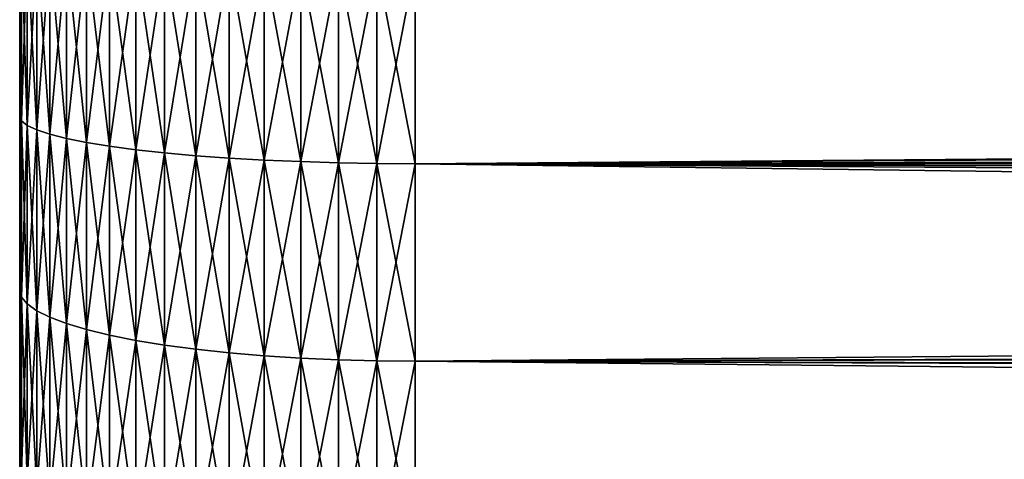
# Model space of a CAD drawing. Header units: metres. Extents: x -105 to 105, y -72 to 59.
# Tile 9 of 256: x -92 to -87.02, y -3.52 to -1.29. Entities that reach past the tile are written whole.
import ezdxf

# ---------------------------------------------------------------- set-up
doc = ezdxf.new("R2010")
doc.units = ezdxf.units.M
doc.layers.add('solid_509431_AD150_SW0001', color=7, linetype='CONTINUOUS')

msp = doc.modelspace()

# ---------------------------------------------------------------- linework, layer by layer
at = {"layer": 'solid_509431_AD150_SW0001'}
for points in [[(-91.990372, -0.902419, 14.918766), (-92, -0.905829, 14.722156), (-92, -1.358421, 14.687313)], [(-91.990372, -1.801545, 14.837061), (-91.990372, -0.902419, 14.918766), (-92, -1.358421, 14.687313)], [(-91.990372, -0.902419, -14.918766), (-91.990372, -1.801545, -14.837061), (-92, -0.905829, -14.722156)], [(-92, -1.358421, -14.687313), (-92, -1.358421, 14.687313), (-92, -0.905829, 14.722156)], [(-92, -0.905829, -14.722156), (-92, -1.358421, -14.687313), (-92, -0.905829, 14.722156)], [(-91.990372, -1.801545, -14.837061), (-92, -1.358421, -14.687313), (-92, -0.905829, -14.722156)], [(-91.961533, -0.914153, 15.11275), (-91.990372, -0.902419, 14.918766), (-91.990372, -1.801545, 14.837061)], [(-91.961533, -1.82497, -15.029983), (-91.990372, -1.801545, -14.837061), (-91.990372, -0.902419, -14.918766)], [(-91.961533, -0.914153, -15.11275), (-91.961533, -1.82497, -15.029983), (-91.990372, -0.902419, -14.918766)], [(-91.961533, -1.82497, 15.029983), (-91.961533, -0.914153, 15.11275), (-91.990372, -1.801545, 14.837061)], [(-91.913765, -0.925659, 15.302975), (-91.961533, -0.914153, 15.11275), (-91.961533, -1.82497, 15.029983)], [(-91.913765, -1.847941, -15.219165), (-91.961533, -1.82497, -15.029983), (-91.961533, -0.914153, -15.11275)], [(-91.913765, -0.925659, -15.302975), (-91.913765, -1.847941, -15.219165), (-91.961533, -0.914153, -15.11275)], [(-91.913765, -1.847941, 15.219165), (-91.913765, -0.925659, 15.302975), (-91.961533, -1.82497, 15.029983)], [(-91.847534, -0.936827, 15.487603), (-91.913765, -0.925659, 15.302975), (-91.913765, -1.847941, 15.219165)], [(-91.847534, -1.870236, -15.402782), (-91.913765, -1.847941, -15.219165), (-91.913765, -0.925659, -15.302975)], [(-91.847534, -0.936827, -15.487603), (-91.847534, -1.870236, -15.402782), (-91.913765, -0.925659, -15.302975)], [(-91.847534, -1.870236, 15.402782), (-91.847534, -0.936827, 15.487603), (-91.913765, -1.847941, 15.219165)], [(-91.763474, -0.947549, 15.664854), (-91.847534, -0.936827, 15.487603), (-91.847534, -1.870236, 15.402782)], [(-91.763474, -1.891641, -15.579062), (-91.847534, -1.870236, -15.402782), (-91.847534, -0.936827, -15.487603)], [(-91.763474, -0.947549, -15.664854), (-91.763474, -1.891641, -15.579062), (-91.847534, -0.936827, -15.487603)], [(-7.730886, -1.370267, 16.693857), (-7.158303, -0.909333, 16.725298), (-90, -1.01134, 16.71944)], [(-91.763474, -1.891641, 15.579062), (-91.763474, -0.947549, 15.664854), (-91.847534, -1.870236, 15.402782)], [(-91.662392, -0.957721, 15.833017), (-91.763474, -0.947549, 15.664854), (-91.763474, -1.891641, 15.579062)], [(-91.662392, -1.911948, -15.746305), (-91.763474, -1.891641, -15.579062), (-91.763474, -0.947549, -15.664854)], [(-91.662392, -0.957721, -15.833017), (-91.662392, -1.911948, -15.746305), (-91.763474, -0.947549, -15.664854)], [(-91.662392, -1.911948, 15.746305), (-91.662392, -0.957721, 15.833017), (-91.763474, -1.891641, 15.579062)], [(-91.545273, -0.967245, 15.99047), (-91.662392, -0.957721, 15.833017), (-91.662392, -1.911948, 15.746305)], [(-91.545273, -1.930961, -15.902895), (-91.662392, -1.911948, -15.746305), (-91.662392, -0.957721, -15.833017)], [(-91.545273, -0.967245, -15.99047), (-91.545273, -1.930961, -15.902895), (-91.662392, -0.957721, -15.833017)], [(-91.545273, -1.930961, 15.902895), (-91.545273, -0.967245, 15.99047), (-91.662392, -1.911948, 15.746305)], [(-91.413239, -0.97603, 16.135693), (-91.545273, -0.967245, 15.99047), (-91.545273, -1.930961, 15.902895)], [(-91.413239, -1.948498, -16.047323), (-91.545273, -1.930961, -15.902895), (-91.545273, -0.967245, -15.99047)], [(-91.413239, -0.97603, -16.135693), (-91.413239, -1.948498, -16.047323), (-91.545273, -0.967245, -15.99047)], [(-91.413239, -1.948498, 16.047323), (-91.413239, -0.97603, 16.135693), (-91.545273, -1.930961, 15.902895)], [(-91.26757, -0.983989, 16.267284), (-91.413239, -0.97603, 16.135693), (-91.413239, -1.948498, 16.047323)], [(-91.26757, -1.964388, -16.178194), (-91.413239, -1.948498, -16.047323), (-91.413239, -0.97603, -16.135693)], [(-91.26757, -0.983989, -16.267284), (-91.26757, -1.964388, -16.178194), (-91.413239, -0.97603, -16.135693)], [(-91.26757, -1.964388, 16.178194), (-91.26757, -0.983989, 16.267284), (-91.413239, -1.948498, 16.047323)], [(-91.109673, -0.991048, 16.383974), (-91.26757, -0.983989, 16.267284), (-91.26757, -1.964388, 16.178194)], [(-91.109673, -1.97848, -16.294245), (-91.26757, -1.964388, -16.178194), (-91.26757, -0.983989, -16.267284)], [(-91.109673, -0.991048, -16.383974), (-91.109673, -1.97848, -16.294245), (-91.26757, -0.983989, -16.267284)], [(-91.109673, -1.97848, 16.294245), (-91.109673, -0.991048, 16.383974), (-91.26757, -1.964388, 16.178194)], [(-90.941063, -0.997137, 16.484636), (-91.109673, -0.991048, 16.383974), (-91.109673, -1.97848, 16.294245)], [(-90.941063, -1.990635, -16.394356), (-91.109673, -1.97848, -16.294245), (-91.109673, -0.991048, -16.383974)], [(-90.941063, -0.997137, -16.484636), (-90.941063, -1.990635, -16.394356), (-91.109673, -0.991048, -16.383974)], [(-90.941063, -1.990635, 16.394356), (-90.941063, -0.997137, 16.484636), (-91.109673, -1.97848, 16.294245)], [(-90.763374, -1.002198, 16.568302), (-90.941063, -0.997137, 16.484636), (-90.941063, -1.990635, 16.394356)], [(-90.763374, -2.000738, -16.477562), (-90.941063, -1.990635, -16.394356), (-90.941063, -0.997137, -16.484636)], [(-90.763374, -1.002198, -16.568302), (-90.763374, -2.000738, -16.477562), (-90.941063, -0.997137, -16.484636)], [(-90.763374, -2.000738, 16.477562), (-90.763374, -1.002198, 16.568302), (-90.941063, -1.990635, 16.394356)], [(-90.578316, -1.006181, 16.634159), (-90.763374, -1.002198, 16.568302), (-90.763374, -2.000738, 16.477562)], [(-90.578316, -2.008691, -16.54306), (-90.763374, -2.000738, -16.477562), (-90.763374, -1.002198, -16.568302)], [(-90.578316, -1.006181, -16.634159), (-90.578316, -2.008691, -16.54306), (-90.763374, -1.002198, -16.568302)], [(-90.578316, -2.008691, 16.54306), (-90.578316, -1.006181, 16.634159), (-90.763374, -2.000738, 16.477562)], [(-90.38768, -1.00905, 16.681576), (-90.578316, -1.006181, 16.634159), (-90.578316, -2.008691, 16.54306)], [(-90.38768, -2.014417, -16.590218), (-90.578316, -2.008691, -16.54306), (-90.578316, -1.006181, -16.634159)], [(-90.38768, -1.00905, -16.681576), (-90.38768, -2.014417, -16.590218), (-90.578316, -1.006181, -16.634159)], [(-90.38768, -2.014417, 16.590218), (-90.38768, -1.00905, 16.681576), (-90.578316, -2.008691, 16.54306)], [(-90.193298, -1.010774, 16.710094), (-90.38768, -1.00905, 16.681576), (-90.38768, -2.014417, 16.590218)], [(-90.193298, -2.017861, -16.61858), (-90.38768, -2.014417, -16.590218), (-90.38768, -1.00905, -16.681576)], [(-90.193298, -1.010774, -16.710094), (-90.193298, -2.017861, -16.61858), (-90.38768, -1.00905, -16.681576)], [(-90.193298, -2.017861, 16.61858), (-90.193298, -1.010774, 16.710094), (-90.38768, -2.014417, 16.590218)], [(-90.193298, -1.010774, -16.710094), (-90, -1.01134, -16.71944), (-90, -2.018989, -16.627874)], [(-90.193298, -1.010774, -16.710094), (-90, -2.018989, -16.627874), (-90.193298, -2.017861, -16.61858)], [(-90.193298, -2.017861, 16.61858), (-90, -1.01134, 16.71944), (-90.193298, -1.010774, 16.710094)], [(-90.193298, -2.017861, 16.61858), (-90, -2.018989, 16.627874), (-90, -1.01134, 16.71944)], [(-25.776327, -1.629369, -16.670563), (-90, -2.018989, -16.627874), (-90, -1.01134, -16.71944)], [(-25.754688, -1.220966, -16.705441), (-25.776327, -1.629369, -16.670563), (-90, -1.01134, -16.71944)], [(-7.730886, -1.370267, 16.693857), (-90, -1.01134, 16.71944), (-90, -2.018989, 16.627874)], [(-92, -1.810089, -14.638513), (-92, -1.810089, 14.638513), (-92, -1.358421, 14.687313)], [(-91.990372, -1.801545, 14.837061), (-92, -1.358421, 14.687313), (-92, -1.810089, 14.638513)], [(-92, -1.358421, -14.687313), (-92, -1.810089, -14.638513), (-92, -1.358421, 14.687313)], [(-91.990372, -1.801545, -14.837061), (-92, -1.810089, -14.638513), (-92, -1.358421, -14.687313)], [(-8.300064, -1.831859, 16.649529), (-7.730886, -1.370267, 16.693857), (-90, -2.018989, 16.627874)], [(-25.776327, -1.629369, -16.670563), (-25.804178, -2.038428, -16.625502), (-90, -2.018989, -16.627874)], [(-91.990372, -1.801545, 14.837061), (-92, -1.810089, 14.638513), (-92, -2.260138, 14.575809)], [(-91.990372, -2.694098, 14.701217), (-91.990372, -1.801545, 14.837061), (-92, -2.260138, 14.575809)], [(-91.990372, -1.801545, -14.837061), (-91.990372, -2.694098, -14.701217), (-92, -1.810089, -14.638513)], [(-92, -2.260138, -14.575809), (-92, -2.260138, 14.575809), (-92, -1.810089, 14.638513)], [(-92, -1.810089, -14.638513), (-92, -2.260138, -14.575809), (-92, -1.810089, 14.638513)], [(-91.990372, -2.694098, -14.701217), (-92, -2.260138, -14.575809), (-92, -1.810089, -14.638513)], [(-91.961533, -1.82497, 15.029983), (-91.990372, -1.801545, 14.837061), (-91.990372, -2.694098, 14.701217)], [(-91.961533, -2.729129, -14.892372), (-91.990372, -2.694098, -14.701217), (-91.990372, -1.801545, -14.837061)], [(-91.961533, -1.82497, -15.029983), (-91.961533, -2.729129, -14.892372), (-91.990372, -1.801545, -14.837061)], [(-91.961533, -2.729129, 14.892372), (-91.961533, -1.82497, 15.029983), (-91.990372, -2.694098, 14.701217)], [(-91.913765, -1.847941, 15.219165), (-91.961533, -1.82497, 15.029983), (-91.961533, -2.729129, 14.892372)], [(-91.913765, -2.76348, -15.079823), (-91.961533, -2.729129, -14.892372), (-91.961533, -1.82497, -15.029983)], [(-91.913765, -1.847941, -15.219165), (-91.913765, -2.76348, -15.079823), (-91.961533, -1.82497, -15.029983)], [(-8.865012, -2.292767, 16.592339), (-8.300064, -1.831859, 16.649529), (-90, -2.018989, 16.627874)], [(-91.913765, -2.76348, 15.079823), (-91.913765, -1.847941, 15.219165), (-91.961533, -2.729129, 14.892372)], [(-91.847534, -1.870236, 15.402782), (-91.913765, -1.847941, 15.219165), (-91.913765, -2.76348, 15.079823)], [(-91.847534, -2.796821, -15.261759), (-91.913765, -2.76348, -15.079823), (-91.913765, -1.847941, -15.219165)], [(-91.847534, -1.870236, -15.402782), (-91.847534, -2.796821, -15.261759), (-91.913765, -1.847941, -15.219165)], [(-91.847534, -2.796821, 15.261759), (-91.847534, -1.870236, 15.402782), (-91.913765, -2.76348, 15.079823)], [(-91.763474, -1.891641, 15.579062), (-91.847534, -1.870236, 15.402782), (-91.847534, -2.796821, 15.261759)], [(-91.763474, -2.82883, -15.436425), (-91.847534, -2.796821, -15.261759), (-91.847534, -1.870236, -15.402782)], [(-91.763474, -1.891641, -15.579062), (-91.763474, -2.82883, -15.436425), (-91.847534, -1.870236, -15.402782)], [(-91.763474, -2.82883, 15.436425), (-91.763474, -1.891641, 15.579062), (-91.847534, -2.796821, 15.261759)], [(-91.662392, -1.911948, 15.746305), (-91.763474, -1.891641, 15.579062), (-91.763474, -2.82883, 15.436425)], [(-91.662392, -2.859198, -15.602137), (-91.763474, -2.82883, -15.436425), (-91.763474, -1.891641, -15.579062)], [(-91.662392, -1.911948, -15.746305), (-91.662392, -2.859198, -15.602137), (-91.763474, -1.891641, -15.579062)], [(-91.662392, -2.859198, 15.602137), (-91.662392, -1.911948, 15.746305), (-91.763474, -2.82883, 15.436425)], [(-91.545273, -1.930961, 15.902895), (-91.662392, -1.911948, 15.746305), (-91.662392, -2.859198, 15.602137)], [(-91.545273, -2.887631, -15.757293), (-91.662392, -2.859198, -15.602137), (-91.662392, -1.911948, -15.746305)], [(-91.545273, -1.930961, -15.902895), (-91.545273, -2.887631, -15.757293), (-91.662392, -1.911948, -15.746305)], [(-91.545273, -2.887631, 15.757293), (-91.545273, -1.930961, 15.902895), (-91.662392, -2.859198, 15.602137)], [(-91.413239, -1.948498, 16.047323), (-91.545273, -1.930961, 15.902895), (-91.545273, -2.887631, 15.757293)], [(-91.413239, -2.913856, -15.900398), (-91.545273, -2.887631, -15.757293), (-91.545273, -1.930961, -15.902895)], [(-91.413239, -1.948498, -16.047323), (-91.413239, -2.913856, -15.900398), (-91.545273, -1.930961, -15.902895)], [(-91.413239, -2.913856, 15.900398), (-91.413239, -1.948498, 16.047323), (-91.545273, -2.887631, 15.757293)], [(-91.26757, -1.964388, 16.178194), (-91.413239, -1.948498, 16.047323), (-91.413239, -2.913856, 15.900398)], [(-91.26757, -2.937619, -16.030069), (-91.413239, -2.913856, -15.900398), (-91.413239, -1.948498, -16.047323)], [(-91.26757, -1.964388, -16.178194), (-91.26757, -2.937619, -16.030069), (-91.413239, -1.948498, -16.047323)], [(-91.26757, -2.937619, 16.030069), (-91.26757, -1.964388, 16.178194), (-91.413239, -2.913856, 15.900398)], [(-91.109673, -1.97848, 16.294245), (-91.26757, -1.964388, 16.178194), (-91.26757, -2.937619, 16.030069)], [(-91.109673, -2.958692, -16.14506), (-91.26757, -2.937619, -16.030069), (-91.26757, -1.964388, -16.178194)], [(-91.109673, -1.97848, -16.294245), (-91.109673, -2.958692, -16.14506), (-91.26757, -1.964388, -16.178194)], [(-91.109673, -2.958692, 16.14506), (-91.109673, -1.97848, 16.294245), (-91.26757, -2.937619, 16.030069)], [(-90.941063, -1.990635, 16.394356), (-91.109673, -1.97848, 16.294245), (-91.109673, -2.958692, 16.14506)], [(-90.941063, -2.97687, -16.244253), (-91.109673, -2.958692, -16.14506), (-91.109673, -1.97848, -16.294245)], [(-90.941063, -1.990635, -16.394356), (-90.941063, -2.97687, -16.244253), (-91.109673, -1.97848, -16.294245)], [(-90.941063, -2.97687, 16.244253), (-90.941063, -1.990635, 16.394356), (-91.109673, -2.958692, 16.14506)], [(-90.763374, -2.000738, 16.477562), (-90.941063, -1.990635, 16.394356), (-90.941063, -2.97687, 16.244253)], [(-90.763374, -2.991978, -16.326698), (-90.941063, -2.97687, -16.244253), (-90.941063, -1.990635, -16.394356)], [(-90.763374, -2.000738, -16.477562), (-90.763374, -2.991978, -16.326698), (-90.941063, -1.990635, -16.394356)], [(-90.763374, -2.991978, 16.326698), (-90.763374, -2.000738, 16.477562), (-90.941063, -2.97687, 16.244253)], [(-90.578316, -2.008691, 16.54306), (-90.763374, -2.000738, 16.477562), (-90.763374, -2.991978, 16.326698)], [(-90.578316, -3.003871, -16.391596), (-90.763374, -2.991978, -16.326698), (-90.763374, -2.000738, -16.477562)], [(-90.578316, -2.008691, -16.54306), (-90.578316, -3.003871, -16.391596), (-90.763374, -2.000738, -16.477562)], [(-90.578316, -3.003871, 16.391596), (-90.578316, -2.008691, 16.54306), (-90.763374, -2.991978, 16.326698)], [(-90.38768, -2.014417, 16.590218), (-90.578316, -2.008691, 16.54306), (-90.578316, -3.003871, 16.391596)], [(-90.38768, -3.012434, -16.438322), (-90.578316, -3.003871, -16.391596), (-90.578316, -2.008691, -16.54306)], [(-90.38768, -2.014417, -16.590218), (-90.38768, -3.012434, -16.438322), (-90.578316, -2.008691, -16.54306)], [(-90.38768, -3.012434, 16.438322), (-90.38768, -2.014417, 16.590218), (-90.578316, -3.003871, 16.391596)], [(-90.193298, -2.017861, 16.61858), (-90.38768, -2.014417, 16.590218), (-90.38768, -3.012434, 16.438322)], [(-90.193298, -3.017584, -16.466423), (-90.38768, -3.012434, -16.438322), (-90.38768, -2.014417, -16.590218)], [(-90.193298, -2.017861, -16.61858), (-90.193298, -3.017584, -16.466423), (-90.38768, -2.014417, -16.590218)], [(-90.193298, -3.017584, 16.466423), (-90.193298, -2.017861, 16.61858), (-90.38768, -3.012434, 16.438322)], [(-90.193298, -2.017861, -16.61858), (-90, -2.018989, -16.627874), (-90, -3.019272, -16.475634)], [(-90.193298, -2.017861, -16.61858), (-90, -3.019272, -16.475634), (-90.193298, -3.017584, -16.466423)], [(-90.193298, -3.017584, 16.466423), (-90, -2.018989, 16.627874), (-90.193298, -2.017861, 16.61858)], [(-90.193298, -3.017584, 16.466423), (-90, -3.019272, 16.475634), (-90, -2.018989, 16.627874)], [(-25.878508, -2.858076, -16.50436), (-90, -3.019272, -16.475634), (-90, -2.018989, -16.627874)], [(-25.838243, -2.448022, -16.570145), (-25.878508, -2.858076, -16.50436), (-90, -2.018989, -16.627874)], [(-25.804178, -2.038428, -16.625502), (-25.838243, -2.448022, -16.570145), (-90, -2.018989, -16.627874)], [(-8.865012, -2.292767, 16.592339), (-90, -2.018989, 16.627874), (-90, -3.019272, 16.475634)], [(-92, -2.708086, -14.499268), (-92, -2.708086, 14.499268), (-92, -2.260138, 14.575809)], [(-91.990372, -2.694098, 14.701217), (-92, -2.260138, 14.575809), (-92, -2.708086, 14.499268)], [(-92, -2.260138, -14.575809), (-92, -2.708086, -14.499268), (-92, -2.260138, 14.575809)], [(-91.990372, -2.694098, -14.701217), (-92, -2.708086, -14.499268), (-92, -2.260138, -14.575809)], [(-9.424866, -2.751547, 16.522453), (-8.865012, -2.292767, 16.592339), (-90, -3.019272, 16.475634)], [(-91.990372, -2.694098, 14.701217), (-92, -2.708086, 14.499268), (-92, -3.153441, 14.408966)], [(-91.990372, -3.57682, 14.511729), (-91.990372, -2.694098, 14.701217), (-92, -3.153441, 14.408966)], [(-91.990372, -2.694098, -14.701217), (-91.990372, -3.57682, -14.511729), (-92, -2.708086, -14.499268)], [(-92, -3.153442, -14.408965), (-92, -3.153441, 14.408966), (-92, -2.708086, 14.499268)], [(-92, -2.708086, -14.499268), (-92, -3.153442, -14.408965), (-92, -2.708086, 14.499268)], [(-91.990372, -3.57682, -14.511729), (-92, -3.153442, -14.408965), (-92, -2.708086, -14.499268)], [(-91.961533, -2.729129, 14.892372), (-91.990372, -2.694098, 14.701217), (-91.990372, -3.57682, 14.511729)], [(-91.961533, -3.623328, -14.700421), (-91.990372, -3.57682, -14.511729), (-91.990372, -2.694098, -14.701217)], [(-91.961533, -2.729129, -14.892372), (-91.961533, -3.623328, -14.700421), (-91.990372, -2.694098, -14.701217)], [(-91.961533, -3.623328, 14.700421), (-91.961533, -2.729129, 14.892372), (-91.990372, -3.57682, 14.511729)], [(-91.913765, -2.76348, 15.079823), (-91.961533, -2.729129, 14.892372), (-91.961533, -3.623328, 14.700421)], [(-91.913765, -3.668935, -14.885456), (-91.961533, -3.623328, -14.700421), (-91.961533, -2.729129, -14.892372)], [(-91.913765, -2.76348, -15.079823), (-91.913765, -3.668935, -14.885456), (-91.961533, -2.729129, -14.892372)], [(-91.913765, -3.668935, 14.885456), (-91.913765, -2.76348, 15.079823), (-91.961533, -3.623328, 14.700421)], [(-91.847534, -2.796821, 15.261759), (-91.913765, -2.76348, 15.079823), (-91.913765, -3.668935, 14.885456)], [(-91.847534, -3.713201, -15.065047), (-91.913765, -3.668935, -14.885456), (-91.913765, -2.76348, -15.079823)], [(-91.847534, -2.796821, -15.261759), (-91.847534, -3.713201, -15.065047), (-91.913765, -2.76348, -15.079823)], [(-9.979451, -3.207634, 16.439999), (-9.424866, -2.751547, 16.522453), (-90, -3.019272, 16.475634)], [(-91.847534, -3.713201, 15.065047), (-91.847534, -2.796821, 15.261759), (-91.913765, -3.668935, 14.885456)], [(-91.763474, -2.82883, 15.436425), (-91.847534, -2.796821, 15.261759), (-91.847534, -3.713201, 15.065047)], [(-91.763474, -3.755697, -15.237462), (-91.847534, -3.713201, -15.065047), (-91.847534, -2.796821, -15.261759)], [(-91.763474, -2.82883, -15.436425), (-91.763474, -3.755697, -15.237462), (-91.847534, -2.796821, -15.261759)], [(-91.763474, -3.755697, 15.237462), (-91.763474, -2.82883, 15.436425), (-91.847534, -3.713201, 15.065047)], [(-91.662392, -2.859198, 15.602137), (-91.763474, -2.82883, 15.436425), (-91.763474, -3.755697, 15.237462)], [(-91.662392, -3.796015, -15.401037), (-91.763474, -3.755697, -15.237462), (-91.763474, -2.82883, -15.436425)], [(-91.662392, -2.859198, -15.602137), (-91.662392, -3.796015, -15.401037), (-91.763474, -2.82883, -15.436425)], [(-91.662392, -3.796015, 15.401037), (-91.662392, -2.859198, 15.602137), (-91.763474, -3.755697, 15.237462)], [(-91.545273, -2.887631, 15.757293), (-91.662392, -2.859198, 15.602137), (-91.662392, -3.796015, 15.401037)], [(-91.545273, -3.833765, -15.554193), (-91.662392, -3.796015, -15.401037), (-91.662392, -2.859198, -15.602137)], [(-91.545273, -2.887631, -15.757293), (-91.545273, -3.833765, -15.554193), (-91.662392, -2.859198, -15.602137)], [(-91.545273, -3.833765, 15.554193), (-91.545273, -2.887631, 15.757293), (-91.662392, -3.796015, 15.401037)], [(-91.413239, -2.913856, 15.900398), (-91.545273, -2.887631, 15.757293), (-91.545273, -3.833765, 15.554193)], [(-91.413239, -3.868582, -15.695455), (-91.545273, -3.833765, -15.554193), (-91.545273, -2.887631, -15.757293)], [(-91.413239, -2.913856, -15.900398), (-91.413239, -3.868582, -15.695455), (-91.545273, -2.887631, -15.757293)], [(-25.878508, -2.858076, -16.50436), (-25.924942, -3.268626, -16.427982), (-90, -3.019272, -16.475634)], [(-91.413239, -3.868582, 15.695455), (-91.413239, -2.913856, 15.900398), (-91.545273, -3.833765, 15.554193)], [(-91.26757, -2.937619, 16.030069), (-91.413239, -2.913856, 15.900398), (-91.413239, -3.868582, 15.695455)], [(-91.26757, -3.900131, -15.823455), (-91.413239, -3.868582, -15.695455), (-91.413239, -2.913856, -15.900398)], [(-91.26757, -2.937619, -16.030069), (-91.26757, -3.900131, -15.823455), (-91.413239, -2.913856, -15.900398)], [(-91.26757, -3.900131, 15.823455), (-91.26757, -2.937619, 16.030069), (-91.413239, -3.868582, 15.695455)], [(-91.109673, -2.958692, 16.14506), (-91.26757, -2.937619, 16.030069), (-91.26757, -3.900131, 15.823455)], [(-91.109673, -3.928108, -15.936962), (-91.26757, -3.900131, -15.823455), (-91.26757, -2.937619, -16.030069)], [(-91.109673, -2.958692, -16.14506), (-91.109673, -3.928108, -15.936962), (-91.26757, -2.937619, -16.030069)], [(-91.109673, -3.928108, 15.936962), (-91.109673, -2.958692, 16.14506), (-91.26757, -3.900131, 15.823455)], [(-90.941063, -2.97687, 16.244253), (-91.109673, -2.958692, 16.14506), (-91.109673, -3.928108, 15.936962)], [(-90.941063, -3.952243, -16.034878), (-91.109673, -3.928108, -15.936962), (-91.109673, -2.958692, -16.14506)], [(-90.941063, -2.97687, -16.244253), (-90.941063, -3.952243, -16.034878), (-91.109673, -2.958692, -16.14506)], [(-90.941063, -3.952243, 16.034878), (-90.941063, -2.97687, 16.244253), (-91.109673, -3.928108, 15.936962)], [(-90.763374, -2.991978, 16.326698), (-90.941063, -2.97687, 16.244253), (-90.941063, -3.952243, 16.034878)], [(-90.763374, -3.972301, -16.116261), (-90.941063, -3.952243, -16.034878), (-90.941063, -2.97687, -16.244253)], [(-90.763374, -2.991978, -16.326698), (-90.763374, -3.972301, -16.116261), (-90.941063, -2.97687, -16.244253)], [(-90.763374, -3.972301, 16.116261), (-90.763374, -2.991978, 16.326698), (-90.941063, -3.952243, 16.034878)], [(-90.578316, -3.003871, 16.391596), (-90.763374, -2.991978, 16.326698), (-90.763374, -3.972301, 16.116261)], [(-90.578316, -3.988091, -16.180321), (-90.763374, -3.972301, -16.116261), (-90.763374, -2.991978, -16.326698)], [(-90.578316, -3.003871, -16.391596), (-90.578316, -3.988091, -16.180321), (-90.763374, -2.991978, -16.326698)], [(-90.578316, -3.988091, 16.180321), (-90.578316, -3.003871, 16.391596), (-90.763374, -3.972301, 16.116261)], [(-90.38768, -3.012434, 16.438322), (-90.578316, -3.003871, 16.391596), (-90.578316, -3.988091, 16.180321)], [(-90.38768, -3.99946, -16.226444), (-90.578316, -3.988091, -16.180321), (-90.578316, -3.003871, -16.391596)], [(-90.38768, -3.012434, -16.438322), (-90.38768, -3.99946, -16.226444), (-90.578316, -3.003871, -16.391596)], [(-90.38768, -3.99946, 16.226444), (-90.38768, -3.012434, 16.438322), (-90.578316, -3.988091, 16.180321)], [(-90.193298, -3.017584, 16.466423), (-90.38768, -3.012434, 16.438322), (-90.38768, -3.99946, 16.226444)], [(-90.193298, -4.006297, -16.254185), (-90.38768, -3.99946, -16.226444), (-90.38768, -3.012434, -16.438322)], [(-90.193298, -3.017584, -16.466423), (-90.193298, -4.006297, -16.254185), (-90.38768, -3.012434, -16.438322)], [(-90.193298, -4.006297, 16.254185), (-90.193298, -3.017584, 16.466423), (-90.38768, -3.99946, 16.226444)], [(-90.193298, -3.017584, -16.466423), (-90, -3.019272, -16.475634), (-90, -4.008537, -16.263275)], [(-90.193298, -3.017584, -16.466423), (-90, -4.008537, -16.263275), (-90.193298, -4.006297, -16.254185)], [(-90.193298, -4.006297, 16.254185), (-90, -3.019272, 16.475634), (-90.193298, -3.017584, 16.466423)], [(-90.193298, -4.006297, 16.254185), (-90, -4.008537, 16.263275), (-90, -3.019272, 16.475634)], [(-25.977526, -3.679635, -16.340832), (-90, -4.008537, -16.263275), (-90, -3.019272, -16.475634)], [(-25.924942, -3.268626, -16.427982), (-25.977526, -3.679635, -16.340832), (-90, -3.019272, -16.475634)], [(-9.979451, -3.207634, 16.439999), (-90, -3.019272, 16.475634), (-90, -4.008537, 16.263275)], [(-92, -3.595659, -14.305024), (-92, -3.595659, 14.305024), (-92, -3.153441, 14.408966)], [(-91.990372, -3.57682, 14.511729), (-92, -3.153441, 14.408966), (-92, -3.595659, 14.305024)], [(-92, -3.153442, -14.408965), (-92, -3.595659, -14.305024), (-92, -3.153441, 14.408966)], [(-91.990372, -3.57682, -14.511729), (-92, -3.595659, -14.305024), (-92, -3.153442, -14.408965)], [(-10.528162, -3.660069, 16.345226), (-9.979451, -3.207634, 16.439999), (-90, -4.008537, 16.263275)]]:
    msp.add_3dface(points, dxfattribs=at)

doc.saveas('drawing.dxf')
